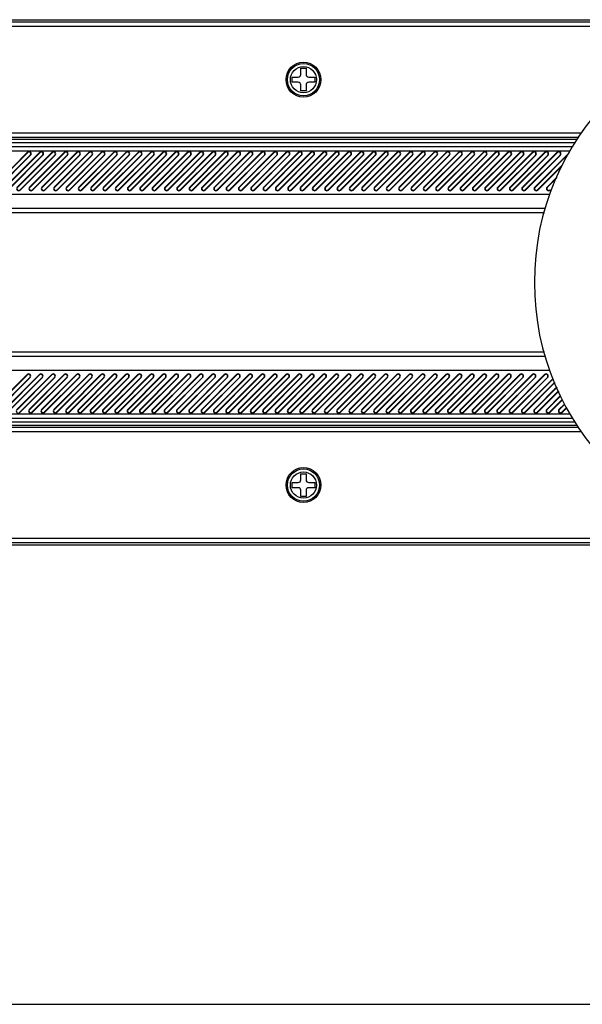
# Model space of a CAD drawing. Header units: millimetres. Extents: x 0 to 559, y 0 to 432.
# Tile 3 of 18: x 191 to 256, y 0 to 113. Entities that reach past the tile are written whole.
import ezdxf

# ---------------------------------------------------------------- set-up
doc = ezdxf.new("R2010")
doc.units = ezdxf.units.MM
doc.header["$LTSCALE"] = 30.734
doc.layers.get('0').update_dxf_attribs({"linetype": 'CONTINUOUS'})
doc.layers.add('02___PRT_ALL_AXES', color=7, linetype='CONTINUOUS')

msp = doc.modelspace()

# ---------------------------------------------------------------- linework, layer by layer
at = {"color": 7, "linetype": 'CONTINUOUS'}
for p, q in [((135.539, 112.931), (380.038, 112.931)), ((145.038, 112.686), (276.704, 112.686)), ((145.038, 112.186), (274.309, 112.186)), ((223.238, 106.654), (223.238, 107.354)), ((223.238, 107.354), (223.838, 107.354)), ((223.838, 107.354), (223.838, 106.654)), ((222.238, 105.754), (222.238, 106.354)), ((222.238, 106.354), (222.938, 106.354)), ((224.138, 106.354), (224.838, 106.354)), ((224.838, 106.354), (224.838, 105.754)), ((222.938, 105.754), (222.238, 105.754)), ((223.238, 104.754), (223.238, 105.454)), ((223.838, 105.454), (223.838, 104.754)), ((224.838, 105.754), (224.138, 105.754)), ((223.838, 104.754), (223.238, 104.754)), ((255.451, 99.922), (145.038, 99.922)), ((255.145, 99.422), (145.038, 99.422)), ((254.472, 98.365), (145.038, 98.365)), ((254.745, 98.804), (151.773, 98.804)), ((254.995, 99.177), (151.786, 99.177)), ((254.162, 97.866), (145.038, 97.866)), ((187.858, 93.731), (191.858, 97.731)), ((191.889, 97.7), (187.889, 93.7)), ((188.181, 93.408), (192.181, 97.408)), ((188.212, 93.377), (192.212, 97.377)), ((189.272, 93.731), (193.272, 97.731)), ((193.303, 97.7), (189.303, 93.7)), ((189.595, 93.408), (193.595, 97.408)), ((189.626, 93.377), (193.626, 97.377)), ((190.687, 93.731), (194.687, 97.731)), ((194.718, 97.7), (190.718, 93.7)), ((191.009, 93.408), (195.009, 97.408)), ((191.04, 93.377), (195.04, 97.377)), ((191.858, 97.731), (191.889, 97.7)), ((192.101, 93.731), (196.101, 97.731)), ((196.132, 97.7), (192.132, 93.7)), ((192.181, 97.408), (192.212, 97.377)), ((192.423, 93.408), (196.423, 97.408)), ((192.454, 93.377), (196.454, 97.377)), ((193.272, 97.731), (193.303, 97.7)), ((193.515, 93.731), (197.515, 97.731)), ((197.546, 97.7), (193.546, 93.7)), ((193.595, 97.408), (193.626, 97.377)), ((193.838, 93.408), (197.838, 97.408)), ((193.869, 93.377), (197.869, 97.377)), ((194.687, 97.731), (194.718, 97.7)), ((194.929, 93.731), (198.929, 97.731)), ((198.96, 97.7), (194.96, 93.7)), ((195.009, 97.408), (195.04, 97.377)), ((195.252, 93.408), (199.252, 97.408)), ((195.283, 93.377), (199.283, 97.377)), ((196.101, 97.731), (196.132, 97.7)), ((196.343, 93.731), (200.343, 97.731)), ((200.374, 97.7), (196.374, 93.7)), ((196.423, 97.408), (196.454, 97.377)), ((196.666, 93.408), (200.666, 97.408)), ((196.697, 93.377), (200.697, 97.377)), ((197.515, 97.731), (197.546, 97.7)), ((197.758, 93.731), (201.758, 97.731)), ((201.789, 97.7), (197.789, 93.7)), ((197.838, 97.408), (197.869, 97.377)), ((198.08, 93.408), (202.08, 97.408)), ((198.111, 93.377), (202.111, 97.377)), ((198.929, 97.731), (198.96, 97.7)), ((199.172, 93.731), (203.172, 97.731)), ((203.203, 97.7), (199.203, 93.7)), ((199.252, 97.408), (199.283, 97.377)), ((199.494, 93.408), (203.494, 97.408)), ((199.525, 93.377), (203.525, 97.377)), ((200.343, 97.731), (200.374, 97.7)), ((200.586, 93.731), (204.586, 97.731)), ((204.617, 97.7), (200.617, 93.7)), ((200.666, 97.408), (200.697, 97.377)), ((200.909, 93.408), (204.909, 97.408)), ((200.94, 93.377), (204.94, 97.377)), ((201.758, 97.731), (201.789, 97.7)), ((202, 93.731), (206, 97.731)), ((206.031, 97.7), (202.031, 93.7)), ((202.08, 97.408), (202.111, 97.377)), ((202.323, 93.408), (206.323, 97.408)), ((202.354, 93.377), (206.354, 97.377)), ((203.172, 97.731), (203.203, 97.7)), ((203.414, 93.731), (207.414, 97.731)), ((207.445, 97.7), (203.445, 93.7)), ((203.494, 97.408), (203.525, 97.377)), ((203.737, 93.408), (207.737, 97.408)), ((203.768, 93.377), (207.768, 97.377)), ((204.586, 97.731), (204.617, 97.7)), ((204.829, 93.731), (208.829, 97.731)), ((208.86, 97.7), (204.86, 93.7)), ((204.909, 97.408), (204.94, 97.377)), ((205.151, 93.408), (209.151, 97.408)), ((205.182, 93.377), (209.182, 97.377)), ((206, 97.731), (206.031, 97.7)), ((206.243, 93.731), (210.243, 97.731)), ((210.274, 97.7), (206.274, 93.7)), ((206.323, 97.408), (206.354, 97.377)), ((206.566, 93.408), (210.566, 97.408)), ((206.596, 93.377), (210.596, 97.377)), ((207.414, 97.731), (207.445, 97.7)), ((207.657, 93.731), (211.657, 97.731)), ((211.688, 97.7), (207.688, 93.7)), ((207.737, 97.408), (207.768, 97.377)), ((207.98, 93.408), (211.98, 97.408)), ((208.011, 93.377), (212.011, 97.377)), ((208.829, 97.731), (208.86, 97.7)), ((209.071, 93.731), (213.071, 97.731)), ((213.102, 97.7), (209.102, 93.7)), ((209.151, 97.408), (209.182, 97.377)), ((209.394, 93.408), (213.394, 97.408)), ((209.425, 93.377), (213.425, 97.377)), ((210.243, 97.731), (210.274, 97.7)), ((210.486, 93.731), (214.486, 97.731)), ((214.516, 97.7), (210.516, 93.7)), ((210.566, 97.408), (210.596, 97.377)), ((210.808, 93.408), (214.808, 97.408)), ((210.839, 93.377), (214.839, 97.377)), ((211.657, 97.731), (211.688, 97.7)), ((211.9, 93.731), (215.9, 97.731)), ((215.931, 97.7), (211.931, 93.7)), ((211.98, 97.408), (212.011, 97.377)), ((212.222, 93.408), (216.222, 97.408)), ((212.253, 93.377), (216.253, 97.377)), ((213.071, 97.731), (213.102, 97.7)), ((213.314, 93.731), (217.314, 97.731)), ((217.345, 97.7), (213.345, 93.7)), ((213.394, 97.408), (213.425, 97.377)), ((213.637, 93.408), (217.637, 97.408)), ((213.668, 93.377), (217.668, 97.377)), ((214.486, 97.731), (214.516, 97.7)), ((214.728, 93.731), (218.728, 97.731)), ((218.759, 97.7), (214.759, 93.7)), ((214.808, 97.408), (214.839, 97.377)), ((215.051, 93.408), (219.051, 97.408)), ((215.082, 93.377), (219.082, 97.377)), ((215.9, 97.731), (215.931, 97.7)), ((216.142, 93.731), (220.142, 97.731)), ((220.173, 97.7), (216.173, 93.7)), ((216.222, 97.408), (216.253, 97.377)), ((216.465, 93.408), (220.465, 97.408)), ((216.496, 93.377), (220.496, 97.377)), ((217.314, 97.731), (217.345, 97.7)), ((217.557, 93.731), (221.557, 97.731)), ((221.588, 97.7), (217.588, 93.7)), ((217.637, 97.408), (217.668, 97.377)), ((217.879, 93.408), (221.879, 97.408)), ((217.91, 93.377), (221.91, 97.377)), ((218.728, 97.731), (218.759, 97.7)), ((218.971, 93.731), (222.971, 97.731)), ((223.002, 97.7), (219.002, 93.7)), ((219.051, 97.408), (219.082, 97.377)), ((219.293, 93.408), (223.293, 97.408)), ((219.324, 93.377), (223.324, 97.377)), ((220.142, 97.731), (220.173, 97.7)), ((220.385, 93.731), (224.385, 97.731)), ((224.416, 97.7), (220.416, 93.7)), ((220.465, 97.408), (220.496, 97.377)), ((220.708, 93.408), (224.708, 97.408)), ((220.739, 93.377), (224.739, 97.377)), ((221.557, 97.731), (221.588, 97.7)), ((221.799, 93.731), (225.799, 97.731)), ((225.83, 97.7), (221.83, 93.7)), ((221.879, 97.408), (221.91, 97.377)), ((222.122, 93.408), (226.122, 97.408)), ((222.153, 93.377), (226.153, 97.377)), ((222.971, 97.731), (223.002, 97.7)), ((223.213, 93.731), (227.213, 97.731)), ((227.244, 97.7), (223.244, 93.7)), ((223.293, 97.408), (223.324, 97.377)), ((223.536, 93.408), (227.536, 97.408)), ((223.567, 93.377), (227.567, 97.377)), ((224.385, 97.731), (224.416, 97.7)), ((224.628, 93.731), (228.628, 97.731)), ((228.659, 97.7), (224.659, 93.7)), ((224.708, 97.408), (224.739, 97.377)), ((224.95, 93.408), (228.95, 97.408)), ((224.981, 93.377), (228.981, 97.377)), ((225.799, 97.731), (225.83, 97.7)), ((226.042, 93.731), (230.042, 97.731)), ((230.073, 97.7), (226.073, 93.7)), ((226.122, 97.408), (226.153, 97.377)), ((226.365, 93.408), (230.365, 97.408)), ((226.395, 93.377), (230.395, 97.377)), ((227.213, 97.731), (227.244, 97.7)), ((227.456, 93.731), (231.456, 97.731)), ((231.487, 97.7), (227.487, 93.7)), ((227.536, 97.408), (227.567, 97.377)), ((227.779, 93.408), (231.779, 97.408)), ((227.81, 93.377), (231.81, 97.377)), ((228.628, 97.731), (228.659, 97.7)), ((228.87, 93.731), (232.87, 97.731)), ((232.901, 97.7), (228.901, 93.7)), ((228.95, 97.408), (228.981, 97.377)), ((229.193, 93.408), (233.193, 97.408)), ((229.224, 93.377), (233.224, 97.377)), ((230.042, 97.731), (230.073, 97.7)), ((230.285, 93.731), (234.285, 97.731)), ((234.315, 97.7), (230.315, 93.7)), ((230.365, 97.408), (230.395, 97.377)), ((230.607, 93.408), (234.607, 97.408)), ((230.638, 93.377), (234.638, 97.377)), ((231.456, 97.731), (231.487, 97.7)), ((231.699, 93.731), (235.699, 97.731)), ((235.73, 97.7), (231.73, 93.7)), ((231.779, 97.408), (231.81, 97.377)), ((232.021, 93.408), (236.021, 97.408)), ((232.052, 93.377), (236.052, 97.377)), ((232.87, 97.731), (232.901, 97.7)), ((233.113, 93.731), (237.113, 97.731)), ((237.144, 97.7), (233.144, 93.7)), ((233.193, 97.408), (233.224, 97.377)), ((233.436, 93.408), (237.436, 97.408)), ((233.467, 93.377), (237.467, 97.377)), ((234.285, 97.731), (234.315, 97.7)), ((234.527, 93.731), (238.527, 97.731)), ((238.558, 97.7), (234.558, 93.7)), ((234.607, 97.408), (234.638, 97.377)), ((234.85, 93.408), (238.85, 97.408)), ((234.881, 93.377), (238.881, 97.377)), ((235.699, 97.731), (235.73, 97.7)), ((235.941, 93.731), (239.941, 97.731)), ((239.972, 97.7), (235.972, 93.7)), ((236.021, 97.408), (236.052, 97.377)), ((236.264, 93.408), (240.264, 97.408)), ((236.295, 93.377), (240.295, 97.377)), ((237.113, 97.731), (237.144, 97.7)), ((237.356, 93.731), (241.356, 97.731)), ((241.387, 97.7), (237.387, 93.7)), ((237.436, 97.408), (237.467, 97.377)), ((237.678, 93.408), (241.678, 97.408)), ((237.709, 93.377), (241.709, 97.377)), ((238.527, 97.731), (238.558, 97.7)), ((238.77, 93.731), (242.77, 97.731)), ((242.801, 97.7), (238.801, 93.7)), ((238.85, 97.408), (238.881, 97.377)), ((239.092, 93.408), (243.092, 97.408)), ((239.123, 93.377), (243.123, 97.377)), ((239.941, 97.731), (239.972, 97.7)), ((240.184, 93.731), (244.184, 97.731)), ((244.215, 97.7), (240.215, 93.7)), ((240.264, 97.408), (240.295, 97.377)), ((240.507, 93.408), (244.507, 97.408)), ((240.538, 93.377), (244.538, 97.377)), ((241.356, 97.731), (241.387, 97.7)), ((241.598, 93.731), (245.598, 97.731)), ((245.629, 97.7), (241.629, 93.7)), ((241.678, 97.408), (241.709, 97.377)), ((241.921, 93.408), (245.921, 97.408)), ((241.952, 93.377), (245.952, 97.377)), ((242.77, 97.731), (242.801, 97.7)), ((243.012, 93.731), (247.012, 97.731)), ((247.043, 97.7), (243.043, 93.7)), ((243.092, 97.408), (243.123, 97.377)), ((243.335, 93.408), (247.335, 97.408)), ((243.366, 93.377), (247.366, 97.377)), ((244.184, 97.731), (244.215, 97.7)), ((244.427, 93.731), (248.427, 97.731)), ((248.458, 97.7), (244.458, 93.7)), ((244.507, 97.408), (244.538, 97.377)), ((244.749, 93.408), (248.749, 97.408)), ((244.78, 93.377), (248.78, 97.377)), ((245.598, 97.731), (245.629, 97.7)), ((245.841, 93.731), (249.841, 97.731)), ((249.872, 97.7), (245.872, 93.7)), ((245.921, 97.408), (245.952, 97.377)), ((246.164, 93.408), (250.164, 97.408)), ((246.194, 93.377), (250.194, 97.377)), ((247.012, 97.731), (247.043, 97.7)), ((247.255, 93.731), (251.255, 97.731)), ((251.286, 97.7), (247.286, 93.7)), ((247.335, 97.408), (247.366, 97.377)), ((247.578, 93.408), (251.578, 97.408)), ((247.609, 93.377), (251.609, 97.377)), ((248.427, 97.731), (248.458, 97.7)), ((248.669, 93.731), (252.669, 97.731)), ((252.7, 97.7), (248.7, 93.7)), ((248.749, 97.408), (248.78, 97.377)), ((248.992, 93.408), (252.992, 97.408)), ((249.023, 93.377), (253.023, 97.377)), ((249.841, 97.731), (249.872, 97.7)), ((250.084, 93.731), (254.069, 97.717)), ((253.968, 97.553), (250.114, 93.7)), ((250.164, 97.408), (250.194, 97.377)), ((251.255, 97.731), (251.286, 97.7)), ((251.578, 97.408), (251.609, 97.377)), ((252.669, 97.731), (252.7, 97.7)), ((252.992, 97.408), (253.023, 97.377)), ((250.406, 93.408), (253.227, 96.229)), ((250.437, 93.377), (253.183, 96.123)), ((251.498, 93.731), (252.661, 94.894)), ((252.612, 94.783), (251.529, 93.7)), ((151.038, 92.904), (251.798, 92.904)), ((191.04, 93.377), (191.009, 93.408)), ((192.132, 93.7), (192.101, 93.731)), ((192.454, 93.377), (192.423, 93.408)), ((193.546, 93.7), (193.515, 93.731)), ((193.869, 93.377), (193.838, 93.408)), ((194.96, 93.7), (194.929, 93.731)), ((195.283, 93.377), (195.252, 93.408)), ((196.374, 93.7), (196.343, 93.731)), ((196.697, 93.377), (196.666, 93.408)), ((197.789, 93.7), (197.758, 93.731)), ((198.111, 93.377), (198.08, 93.408)), ((199.203, 93.7), (199.172, 93.731)), ((199.525, 93.377), (199.494, 93.408)), ((200.617, 93.7), (200.586, 93.731)), ((200.94, 93.377), (200.909, 93.408)), ((202.031, 93.7), (202, 93.731)), ((202.354, 93.377), (202.323, 93.408)), ((203.445, 93.7), (203.414, 93.731)), ((203.768, 93.377), (203.737, 93.408)), ((204.86, 93.7), (204.829, 93.731)), ((205.182, 93.377), (205.151, 93.408)), ((206.274, 93.7), (206.243, 93.731)), ((206.596, 93.377), (206.566, 93.408)), ((207.688, 93.7), (207.657, 93.731)), ((208.011, 93.377), (207.98, 93.408)), ((209.102, 93.7), (209.071, 93.731)), ((209.425, 93.377), (209.394, 93.408)), ((210.516, 93.7), (210.486, 93.731)), ((210.839, 93.377), (210.808, 93.408)), ((211.931, 93.7), (211.9, 93.731)), ((212.253, 93.377), (212.222, 93.408)), ((213.345, 93.7), (213.314, 93.731)), ((213.668, 93.377), (213.637, 93.408)), ((214.759, 93.7), (214.728, 93.731)), ((215.082, 93.377), (215.051, 93.408)), ((216.173, 93.7), (216.142, 93.731)), ((216.496, 93.377), (216.465, 93.408)), ((217.588, 93.7), (217.557, 93.731)), ((217.91, 93.377), (217.879, 93.408)), ((219.002, 93.7), (218.971, 93.731)), ((219.324, 93.377), (219.293, 93.408)), ((220.416, 93.7), (220.385, 93.731)), ((220.739, 93.377), (220.708, 93.408)), ((221.83, 93.7), (221.799, 93.731)), ((222.153, 93.377), (222.122, 93.408)), ((223.244, 93.7), (223.213, 93.731)), ((223.567, 93.377), (223.536, 93.408)), ((224.659, 93.7), (224.628, 93.731)), ((224.981, 93.377), (224.95, 93.408)), ((226.073, 93.7), (226.042, 93.731)), ((226.395, 93.377), (226.365, 93.408)), ((227.487, 93.7), (227.456, 93.731)), ((227.81, 93.377), (227.779, 93.408)), ((228.901, 93.7), (228.87, 93.731)), ((229.224, 93.377), (229.193, 93.408)), ((230.315, 93.7), (230.285, 93.731)), ((230.638, 93.377), (230.607, 93.408)), ((231.73, 93.7), (231.699, 93.731)), ((232.052, 93.377), (232.021, 93.408)), ((233.144, 93.7), (233.113, 93.731)), ((233.467, 93.377), (233.436, 93.408)), ((234.558, 93.7), (234.527, 93.731)), ((234.881, 93.377), (234.85, 93.408)), ((235.972, 93.7), (235.941, 93.731)), ((236.295, 93.377), (236.264, 93.408)), ((237.387, 93.7), (237.356, 93.731)), ((237.709, 93.377), (237.678, 93.408)), ((238.801, 93.7), (238.77, 93.731)), ((239.123, 93.377), (239.092, 93.408)), ((240.215, 93.7), (240.184, 93.731)), ((240.538, 93.377), (240.507, 93.408)), ((241.629, 93.7), (241.598, 93.731)), ((241.952, 93.377), (241.921, 93.408)), ((243.043, 93.7), (243.012, 93.731)), ((243.366, 93.377), (243.335, 93.408)), ((244.458, 93.7), (244.427, 93.731)), ((244.78, 93.377), (244.749, 93.408)), ((245.872, 93.7), (245.841, 93.731)), ((246.194, 93.377), (246.164, 93.408)), ((247.286, 93.7), (247.255, 93.731)), ((247.609, 93.377), (247.578, 93.408)), ((248.7, 93.7), (248.669, 93.731)), ((249.023, 93.377), (248.992, 93.408)), ((250.114, 93.7), (250.084, 93.731)), ((250.437, 93.377), (250.406, 93.408)), ((251.529, 93.7), (251.498, 93.731)), ((251.851, 93.377), (251.82, 93.408)), ((151.038, 91.306), (251.321, 91.306)), ((151.038, 90.806), (251.202, 90.806)), ((251.202, 74.802), (151.038, 74.802)), ((251.321, 74.302), (151.038, 74.302)), ((251.798, 72.704), (151.038, 72.704)), ((187.814, 68.231), (191.814, 72.231)), ((191.845, 72.2), (187.845, 68.2)), ((188.137, 67.908), (192.137, 71.908)), ((188.168, 67.877), (192.168, 71.877)), ((189.228, 68.231), (193.228, 72.231)), ((193.259, 72.2), (189.259, 68.2)), ((189.551, 67.908), (193.551, 71.908)), ((189.582, 67.877), (193.582, 71.877)), ((190.642, 68.231), (194.642, 72.231)), ((194.673, 72.2), (190.673, 68.2)), ((190.965, 67.908), (194.965, 71.908)), ((190.996, 67.877), (194.996, 71.877)), ((191.814, 72.231), (191.845, 72.2)), ((192.057, 68.231), (196.057, 72.231)), ((196.088, 72.2), (192.088, 68.2)), ((192.137, 71.908), (192.168, 71.877)), ((192.379, 67.908), (196.379, 71.908)), ((192.41, 67.877), (196.41, 71.877)), ((193.228, 72.231), (193.259, 72.2)), ((193.471, 68.231), (197.471, 72.231)), ((197.502, 72.2), (193.502, 68.2)), ((193.551, 71.908), (193.582, 71.877)), ((193.793, 67.908), (197.793, 71.908)), ((193.824, 67.877), (197.824, 71.877)), ((194.642, 72.231), (194.673, 72.2)), ((194.885, 68.231), (198.885, 72.231)), ((198.916, 72.2), (194.916, 68.2)), ((194.965, 71.908), (194.996, 71.877)), ((195.208, 67.908), (199.208, 71.908)), ((195.239, 67.877), (199.239, 71.877)), ((196.057, 72.231), (196.088, 72.2)), ((196.299, 68.231), (200.299, 72.231)), ((200.33, 72.2), (196.33, 68.2)), ((196.379, 71.908), (196.41, 71.877)), ((196.622, 67.908), (200.622, 71.908)), ((196.653, 67.877), (200.653, 71.877)), ((197.471, 72.231), (197.502, 72.2)), ((197.713, 68.231), (201.713, 72.231)), ((201.744, 72.2), (197.744, 68.2)), ((197.793, 71.908), (197.824, 71.877)), ((198.036, 67.908), (202.036, 71.908)), ((198.067, 67.877), (202.067, 71.877)), ((198.885, 72.231), (198.916, 72.2)), ((199.128, 68.231), (203.128, 72.231)), ((203.159, 72.2), (199.159, 68.2)), ((199.208, 71.908), (199.239, 71.877)), ((199.45, 67.908), (203.45, 71.908)), ((199.481, 67.877), (203.481, 71.877)), ((200.299, 72.231), (200.33, 72.2)), ((200.542, 68.231), (204.542, 72.231)), ((204.573, 72.2), (200.573, 68.2)), ((200.622, 71.908), (200.653, 71.877)), ((200.865, 67.908), (204.865, 71.908)), ((200.895, 67.877), (204.895, 71.877)), ((201.713, 72.231), (201.744, 72.2)), ((201.956, 68.231), (205.956, 72.231)), ((205.987, 72.2), (201.987, 68.2)), ((202.036, 71.908), (202.067, 71.877)), ((202.279, 67.908), (206.279, 71.908)), ((202.31, 67.877), (206.31, 71.877)), ((203.128, 72.231), (203.159, 72.2)), ((203.37, 68.231), (207.37, 72.231)), ((207.401, 72.2), (203.401, 68.2)), ((203.45, 71.908), (203.481, 71.877)), ((203.693, 67.908), (207.693, 71.908)), ((203.724, 67.877), (207.724, 71.877)), ((204.542, 72.231), (204.573, 72.2)), ((204.785, 68.231), (208.785, 72.231)), ((208.815, 72.2), (204.815, 68.2)), ((204.865, 71.908), (204.895, 71.877)), ((205.107, 67.908), (209.107, 71.908)), ((205.138, 67.877), (209.138, 71.877)), ((205.956, 72.231), (205.987, 72.2)), ((206.199, 68.231), (210.199, 72.231)), ((210.23, 72.2), (206.23, 68.2)), ((206.279, 71.908), (206.31, 71.877)), ((206.521, 67.908), (210.521, 71.908)), ((206.552, 67.877), (210.552, 71.877)), ((207.37, 72.231), (207.401, 72.2)), ((207.613, 68.231), (211.613, 72.231)), ((211.644, 72.2), (207.644, 68.2)), ((207.693, 71.908), (207.724, 71.877)), ((207.936, 67.908), (211.936, 71.908)), ((207.967, 67.877), (211.967, 71.877)), ((208.785, 72.231), (208.815, 72.2)), ((209.027, 68.231), (213.027, 72.231)), ((213.058, 72.2), (209.058, 68.2)), ((209.107, 71.908), (209.138, 71.877)), ((209.35, 67.908), (213.35, 71.908)), ((209.381, 67.877), (213.381, 71.877)), ((210.199, 72.231), (210.23, 72.2)), ((210.441, 68.231), (214.441, 72.231)), ((214.472, 72.2), (210.472, 68.2)), ((210.521, 71.908), (210.552, 71.877)), ((210.764, 67.908), (214.764, 71.908)), ((210.795, 67.877), (214.795, 71.877)), ((211.613, 72.231), (211.644, 72.2)), ((211.856, 68.231), (215.856, 72.231)), ((215.887, 72.2), (211.887, 68.2)), ((211.936, 71.908), (211.967, 71.877)), ((212.178, 67.908), (216.178, 71.908)), ((212.209, 67.877), (216.209, 71.877)), ((213.027, 72.231), (213.058, 72.2)), ((213.27, 68.231), (217.27, 72.231)), ((217.301, 72.2), (213.301, 68.2)), ((213.35, 71.908), (213.381, 71.877)), ((213.592, 67.908), (217.592, 71.908)), ((213.623, 67.877), (217.623, 71.877)), ((214.441, 72.231), (214.472, 72.2)), ((214.684, 68.231), (218.684, 72.231)), ((218.715, 72.2), (214.715, 68.2)), ((214.764, 71.908), (214.795, 71.877)), ((215.007, 67.908), (219.007, 71.908)), ((215.038, 67.877), (219.038, 71.877)), ((215.856, 72.231), (215.887, 72.2)), ((216.098, 68.231), (220.098, 72.231)), ((220.129, 72.2), (216.129, 68.2)), ((216.178, 71.908), (216.209, 71.877)), ((216.421, 67.908), (220.421, 71.908)), ((216.452, 67.877), (220.452, 71.877)), ((217.27, 72.231), (217.301, 72.2)), ((217.512, 68.231), (221.512, 72.231)), ((221.543, 72.2), (217.543, 68.2)), ((217.592, 71.908), (217.623, 71.877)), ((217.835, 67.908), (221.835, 71.908)), ((217.866, 67.877), (221.866, 71.877)), ((218.684, 72.231), (218.715, 72.2)), ((218.927, 68.231), (222.927, 72.231)), ((222.958, 72.2), (218.958, 68.2)), ((219.007, 71.908), (219.038, 71.877)), ((219.249, 67.908), (223.249, 71.908)), ((219.28, 67.877), (223.28, 71.877)), ((220.098, 72.231), (220.129, 72.2)), ((220.341, 68.231), (224.341, 72.231)), ((224.372, 72.2), (220.372, 68.2)), ((220.421, 71.908), (220.452, 71.877)), ((220.664, 67.908), (224.664, 71.908)), ((220.694, 67.877), (224.694, 71.877)), ((221.512, 72.231), (221.543, 72.2)), ((221.755, 68.231), (225.755, 72.231)), ((225.786, 72.2), (221.786, 68.2)), ((221.835, 71.908), (221.866, 71.877)), ((222.078, 67.908), (226.078, 71.908)), ((222.109, 67.877), (226.109, 71.877)), ((222.927, 72.231), (222.958, 72.2)), ((223.169, 68.231), (227.169, 72.231)), ((227.2, 72.2), (223.2, 68.2)), ((223.249, 71.908), (223.28, 71.877)), ((223.492, 67.908), (227.492, 71.908)), ((223.523, 67.877), (227.523, 71.877)), ((224.341, 72.231), (224.372, 72.2)), ((224.584, 68.231), (228.584, 72.231)), ((228.614, 72.2), (224.614, 68.2)), ((224.664, 71.908), (224.694, 71.877)), ((224.906, 67.908), (228.906, 71.908)), ((224.937, 67.877), (228.937, 71.877)), ((225.755, 72.231), (225.786, 72.2)), ((225.998, 68.231), (229.998, 72.231)), ((230.029, 72.2), (226.029, 68.2)), ((226.078, 71.908), (226.109, 71.877)), ((226.32, 67.908), (230.32, 71.908)), ((226.351, 67.877), (230.351, 71.877)), ((227.169, 72.231), (227.2, 72.2)), ((227.412, 68.231), (231.412, 72.231)), ((231.443, 72.2), (227.443, 68.2)), ((227.492, 71.908), (227.523, 71.877)), ((227.735, 67.908), (231.735, 71.908)), ((227.766, 67.877), (231.766, 71.877)), ((228.584, 72.231), (228.614, 72.2)), ((228.826, 68.231), (232.826, 72.231)), ((232.857, 72.2), (228.857, 68.2)), ((228.906, 71.908), (228.937, 71.877)), ((229.149, 67.908), (233.149, 71.908)), ((229.18, 67.877), (233.18, 71.877)), ((229.998, 72.231), (230.029, 72.2)), ((230.24, 68.231), (234.24, 72.231)), ((234.271, 72.2), (230.271, 68.2)), ((230.32, 71.908), (230.351, 71.877)), ((230.563, 67.908), (234.563, 71.908)), ((230.594, 67.877), (234.594, 71.877)), ((231.412, 72.231), (231.443, 72.2)), ((231.655, 68.231), (235.655, 72.231)), ((235.686, 72.2), (231.686, 68.2)), ((231.735, 71.908), (231.766, 71.877)), ((231.977, 67.908), (235.977, 71.908)), ((232.008, 67.877), (236.008, 71.877)), ((232.826, 72.231), (232.857, 72.2)), ((233.069, 68.231), (237.069, 72.231)), ((237.1, 72.2), (233.1, 68.2)), ((233.149, 71.908), (233.18, 71.877)), ((233.391, 67.908), (237.391, 71.908)), ((233.422, 67.877), (237.422, 71.877)), ((234.24, 72.231), (234.271, 72.2)), ((234.483, 68.231), (238.483, 72.231)), ((238.514, 72.2), (234.514, 68.2)), ((234.563, 71.908), (234.594, 71.877)), ((234.806, 67.908), (238.806, 71.908)), ((234.837, 67.877), (238.837, 71.877)), ((235.655, 72.231), (235.686, 72.2)), ((235.897, 68.231), (239.897, 72.231)), ((239.928, 72.2), (235.928, 68.2)), ((235.977, 71.908), (236.008, 71.877)), ((236.22, 67.908), (240.22, 71.908)), ((236.251, 67.877), (240.251, 71.877)), ((237.069, 72.231), (237.1, 72.2)), ((237.311, 68.231), (241.311, 72.231)), ((241.342, 72.2), (237.342, 68.2)), ((237.391, 71.908), (237.422, 71.877)), ((237.634, 67.908), (241.634, 71.908)), ((237.665, 67.877), (241.665, 71.877)), ((238.483, 72.231), (238.514, 72.2)), ((238.726, 68.231), (242.726, 72.231)), ((242.757, 72.2), (238.757, 68.2)), ((238.806, 71.908), (238.837, 71.877)), ((239.048, 67.908), (243.048, 71.908)), ((239.079, 67.877), (243.079, 71.877)), ((239.897, 72.231), (239.928, 72.2)), ((240.14, 68.231), (244.14, 72.231)), ((244.171, 72.2), (240.171, 68.2)), ((240.22, 71.908), (240.251, 71.877)), ((240.463, 67.908), (244.463, 71.908)), ((240.493, 67.877), (244.493, 71.877)), ((241.311, 72.231), (241.342, 72.2)), ((241.554, 68.231), (245.554, 72.231)), ((245.585, 72.2), (241.585, 68.2)), ((241.634, 71.908), (241.665, 71.877)), ((241.877, 67.908), (245.877, 71.908)), ((241.908, 67.877), (245.908, 71.877)), ((242.726, 72.231), (242.757, 72.2)), ((242.968, 68.231), (246.968, 72.231)), ((246.999, 72.2), (242.999, 68.2)), ((243.048, 71.908), (243.079, 71.877)), ((243.291, 67.908), (247.291, 71.908)), ((243.322, 67.877), (247.322, 71.877)), ((244.14, 72.231), (244.171, 72.2)), ((244.383, 68.231), (248.383, 72.231)), ((248.413, 72.2), (244.413, 68.2)), ((244.463, 71.908), (244.493, 71.877)), ((244.705, 67.908), (248.705, 71.908)), ((244.736, 67.877), (248.736, 71.877)), ((245.554, 72.231), (245.585, 72.2)), ((245.797, 68.231), (249.797, 72.231)), ((249.828, 72.2), (245.828, 68.2)), ((245.877, 71.908), (245.908, 71.877)), ((246.119, 67.908), (250.119, 71.908)), ((246.15, 67.877), (250.15, 71.877)), ((246.968, 72.231), (246.999, 72.2)), ((247.211, 68.231), (251.211, 72.231)), ((251.242, 72.2), (247.242, 68.2)), ((247.291, 71.908), (247.322, 71.877)), ((247.534, 67.908), (251.534, 71.908)), ((247.565, 67.877), (251.565, 71.877)), ((248.383, 72.231), (248.413, 72.2)), ((248.625, 68.231), (252.184, 71.79)), ((252.203, 71.747), (248.656, 68.2)), ((248.705, 71.908), (248.736, 71.877)), ((248.948, 67.908), (252.382, 71.343)), ((248.979, 67.877), (252.401, 71.3)), ((249.797, 72.231), (249.828, 72.2)), ((250.119, 71.908), (250.15, 71.877)), ((251.211, 72.231), (251.242, 72.2)), ((251.534, 71.908), (251.565, 71.877)), ((250.039, 68.231), (252.63, 70.821)), ((252.648, 70.777), (250.07, 68.2)), ((250.362, 67.908), (252.819, 70.365)), ((252.837, 70.321), (250.393, 67.877)), ((253.044, 69.821), (251.454, 68.231)), ((253.062, 69.777), (251.485, 68.2)), ((251.776, 67.908), (253.233, 69.365)), ((253.251, 69.321), (251.807, 67.877)), ((190.996, 67.877), (190.965, 67.908)), ((192.088, 68.2), (192.057, 68.231)), ((192.41, 67.877), (192.379, 67.908)), ((193.502, 68.2), (193.471, 68.231)), ((193.824, 67.877), (193.793, 67.908)), ((194.916, 68.2), (194.885, 68.231)), ((195.239, 67.877), (195.208, 67.908)), ((196.33, 68.2), (196.299, 68.231)), ((196.653, 67.877), (196.622, 67.908)), ((197.744, 68.2), (197.713, 68.231)), ((198.067, 67.877), (198.036, 67.908)), ((199.159, 68.2), (199.128, 68.231)), ((199.481, 67.877), (199.45, 67.908)), ((200.573, 68.2), (200.542, 68.231)), ((200.895, 67.877), (200.865, 67.908)), ((201.987, 68.2), (201.956, 68.231)), ((202.31, 67.877), (202.279, 67.908)), ((203.401, 68.2), (203.37, 68.231)), ((203.724, 67.877), (203.693, 67.908)), ((204.815, 68.2), (204.785, 68.231)), ((205.138, 67.877), (205.107, 67.908)), ((206.23, 68.2), (206.199, 68.231)), ((206.552, 67.877), (206.521, 67.908)), ((207.644, 68.2), (207.613, 68.231)), ((207.967, 67.877), (207.936, 67.908)), ((209.058, 68.2), (209.027, 68.231)), ((209.381, 67.877), (209.35, 67.908)), ((210.472, 68.2), (210.441, 68.231)), ((210.795, 67.877), (210.764, 67.908)), ((211.887, 68.2), (211.856, 68.231)), ((212.209, 67.877), (212.178, 67.908)), ((213.301, 68.2), (213.27, 68.231)), ((213.623, 67.877), (213.592, 67.908)), ((214.715, 68.2), (214.684, 68.231)), ((215.038, 67.877), (215.007, 67.908)), ((216.129, 68.2), (216.098, 68.231)), ((216.452, 67.877), (216.421, 67.908)), ((217.543, 68.2), (217.512, 68.231)), ((217.866, 67.877), (217.835, 67.908)), ((218.958, 68.2), (218.927, 68.231)), ((219.28, 67.877), (219.249, 67.908)), ((220.372, 68.2), (220.341, 68.231)), ((220.694, 67.877), (220.664, 67.908)), ((221.786, 68.2), (221.755, 68.231)), ((222.109, 67.877), (222.078, 67.908)), ((223.2, 68.2), (223.169, 68.231)), ((223.523, 67.877), (223.492, 67.908)), ((224.614, 68.2), (224.584, 68.231)), ((224.937, 67.877), (224.906, 67.908)), ((226.029, 68.2), (225.998, 68.231)), ((226.351, 67.877), (226.32, 67.908)), ((227.443, 68.2), (227.412, 68.231)), ((227.766, 67.877), (227.735, 67.908)), ((228.857, 68.2), (228.826, 68.231)), ((229.18, 67.877), (229.149, 67.908)), ((230.271, 68.2), (230.24, 68.231)), ((230.594, 67.877), (230.563, 67.908)), ((231.686, 68.2), (231.655, 68.231)), ((232.008, 67.877), (231.977, 67.908)), ((233.1, 68.2), (233.069, 68.231)), ((233.422, 67.877), (233.391, 67.908)), ((234.514, 68.2), (234.483, 68.231)), ((234.837, 67.877), (234.806, 67.908)), ((235.928, 68.2), (235.897, 68.231)), ((236.251, 67.877), (236.22, 67.908)), ((237.342, 68.2), (237.311, 68.231)), ((237.665, 67.877), (237.634, 67.908)), ((238.757, 68.2), (238.726, 68.231)), ((239.079, 67.877), (239.048, 67.908)), ((240.171, 68.2), (240.14, 68.231)), ((240.493, 67.877), (240.463, 67.908)), ((241.585, 68.2), (241.554, 68.231)), ((241.908, 67.877), (241.877, 67.908)), ((242.999, 68.2), (242.968, 68.231)), ((243.322, 67.877), (243.291, 67.908)), ((244.413, 68.2), (244.383, 68.231)), ((244.736, 67.877), (244.705, 67.908)), ((245.828, 68.2), (245.797, 68.231)), ((246.15, 67.877), (246.119, 67.908)), ((247.242, 68.2), (247.211, 68.231)), ((247.565, 67.877), (247.534, 67.908)), ((248.656, 68.2), (248.625, 68.231)), ((248.979, 67.877), (248.948, 67.908)), ((250.07, 68.2), (250.039, 68.231)), ((250.393, 67.877), (250.362, 67.908)), ((251.485, 68.2), (251.454, 68.231)), ((251.807, 67.877), (251.776, 67.908)), ((253.487, 68.85), (252.868, 68.231)), ((252.899, 68.2), (252.868, 68.231)), ((253.506, 68.807), (252.899, 68.2)), ((253.19, 67.908), (253.726, 68.444)), ((253.221, 67.877), (253.19, 67.908)), ((253.75, 68.406), (253.221, 67.877)), ((145.038, 67.742), (254.162, 67.742)), ((145.038, 67.243), (254.472, 67.243)), ((151.773, 66.804), (254.745, 66.804)), ((145.038, 66.186), (255.145, 66.186)), ((145.038, 65.686), (255.451, 65.686)), ((151.788, 66.431), (254.995, 66.431)), ((222.238, 59.254), (222.238, 59.854)), ((222.238, 59.854), (222.938, 59.854)), ((223.238, 60.154), (223.238, 60.854)), ((223.238, 60.854), (223.838, 60.854)), ((223.838, 60.854), (223.838, 60.154)), ((224.138, 59.854), (224.838, 59.854)), ((224.838, 59.854), (224.838, 59.254)), ((222.938, 59.254), (222.238, 59.254)), ((223.238, 58.254), (223.238, 58.954)), ((223.838, 58.954), (223.838, 58.254)), ((224.838, 59.254), (224.138, 59.254)), ((223.838, 58.254), (223.238, 58.254)), ((274.309, 53.422), (145.038, 53.422)), ((380.038, 52.677), (135.539, 52.677)), ((276.704, 52.922), (145.038, 52.922)), ((0, 0), (558.8, 0))]:
    msp.add_line(p, q, dxfattribs=at)
for centre, radius in [((223.538, 106.054), 2.004), ((223.538, 106.054), 1.85), ((223.538, 59.554), 2.004), ((223.538, 59.554), 1.85)]:
    msp.add_circle(centre, radius, dxfattribs=at)
for centre, radius, start, end in [((280.038, 82.804), 30, 90, 270), ((222.938, 106.654), 0.3, 270, 360), ((224.138, 106.654), 0.3, 180, 270), ((222.938, 105.454), 0.3, 0, 90), ((224.138, 105.454), 0.3, 90, 180), ((192.035, 97.554), 0.25, 315, 135), ((192.035, 97.554), 0.206, 315, 135), ((193.449, 97.554), 0.25, 315, 135), ((193.449, 97.554), 0.206, 315, 135), ((194.863, 97.554), 0.25, 315, 135), ((194.863, 97.554), 0.206, 315, 135), ((196.278, 97.554), 0.25, 315, 135), ((196.278, 97.554), 0.206, 315, 135), ((197.692, 97.554), 0.25, 315, 135), ((197.692, 97.554), 0.206, 315, 135), ((199.106, 97.554), 0.25, 315, 135), ((199.106, 97.554), 0.206, 315, 135), ((200.52, 97.554), 0.25, 315, 135), ((200.52, 97.554), 0.206, 315, 135), ((201.934, 97.554), 0.25, 315, 135), ((201.934, 97.554), 0.206, 315, 135), ((203.349, 97.554), 0.25, 315, 135), ((203.349, 97.554), 0.206, 315, 135), ((204.763, 97.554), 0.25, 315, 135), ((204.763, 97.554), 0.206, 315, 135), ((206.177, 97.554), 0.25, 315, 135), ((206.177, 97.554), 0.206, 315, 135), ((207.591, 97.554), 0.25, 315, 135), ((207.591, 97.554), 0.206, 315, 135), ((209.005, 97.554), 0.25, 315, 135), ((209.005, 97.554), 0.206, 315, 135), ((210.42, 97.554), 0.25, 315, 135), ((210.42, 97.554), 0.206, 315, 135), ((211.834, 97.554), 0.25, 315, 135), ((211.834, 97.554), 0.206, 315, 135), ((213.248, 97.554), 0.25, 315, 135), ((213.248, 97.554), 0.206, 315, 135), ((214.662, 97.554), 0.25, 315, 135), ((214.662, 97.554), 0.206, 315, 135), ((216.077, 97.554), 0.25, 315, 135), ((216.077, 97.554), 0.206, 315, 135), ((217.491, 97.554), 0.25, 315, 135), ((217.491, 97.554), 0.206, 315, 135), ((218.905, 97.554), 0.25, 315, 135), ((218.905, 97.554), 0.206, 315, 135), ((220.319, 97.554), 0.25, 315, 135), ((220.319, 97.554), 0.206, 315, 135), ((221.733, 97.554), 0.25, 315, 135), ((221.733, 97.554), 0.206, 315, 135), ((223.148, 97.554), 0.25, 315, 135), ((223.148, 97.554), 0.206, 315, 135), ((224.562, 97.554), 0.25, 315, 135), ((224.562, 97.554), 0.206, 315, 135), ((225.976, 97.554), 0.25, 315, 135), ((225.976, 97.554), 0.206, 315, 135), ((227.39, 97.554), 0.25, 315, 135), ((227.39, 97.554), 0.206, 315, 135), ((228.804, 97.554), 0.25, 315, 135), ((228.804, 97.554), 0.206, 315, 135), ((230.219, 97.554), 0.25, 315, 135), ((230.219, 97.554), 0.206, 315, 135), ((231.633, 97.554), 0.25, 315, 135), ((231.633, 97.554), 0.206, 315, 135), ((233.047, 97.554), 0.25, 315, 135), ((233.047, 97.554), 0.206, 315, 135), ((234.461, 97.554), 0.25, 315, 135), ((234.461, 97.554), 0.206, 315, 135), ((235.876, 97.554), 0.25, 315, 135), ((235.876, 97.554), 0.206, 315, 135), ((237.29, 97.554), 0.25, 315, 135), ((237.29, 97.554), 0.206, 315, 135), ((238.704, 97.554), 0.25, 315, 135), ((238.704, 97.554), 0.206, 315, 135), ((240.118, 97.554), 0.25, 315, 135), ((240.118, 97.554), 0.206, 315, 135), ((241.532, 97.554), 0.25, 315, 135), ((241.532, 97.554), 0.206, 315, 135), ((242.947, 97.554), 0.25, 315, 135), ((242.947, 97.554), 0.206, 315, 135), ((244.361, 97.554), 0.25, 315, 135), ((244.361, 97.554), 0.206, 315, 135), ((245.775, 97.554), 0.25, 315, 135), ((245.775, 97.554), 0.206, 315, 135), ((247.189, 97.554), 0.25, 315, 135), ((247.189, 97.554), 0.206, 315, 135), ((248.603, 97.554), 0.25, 315, 135), ((248.603, 97.554), 0.206, 315, 135), ((250.018, 97.554), 0.25, 315, 135), ((250.018, 97.554), 0.206, 315, 135), ((251.432, 97.554), 0.25, 315, 135), ((251.432, 97.554), 0.206, 315, 135), ((252.846, 97.554), 0.25, 315, 135), ((252.846, 97.554), 0.206, 315, 135), ((190.863, 93.554), 0.25, 135, 315), ((190.863, 93.554), 0.206, 135, 315), ((192.278, 93.554), 0.25, 135, 315), ((192.278, 93.554), 0.206, 135, 315), ((193.692, 93.554), 0.25, 135, 315), ((193.692, 93.554), 0.206, 135, 315), ((195.106, 93.554), 0.25, 135, 315), ((195.106, 93.554), 0.206, 135, 315), ((196.52, 93.554), 0.25, 135, 315), ((196.52, 93.554), 0.206, 135, 315), ((197.934, 93.554), 0.25, 135, 315), ((197.934, 93.554), 0.206, 135, 315), ((199.349, 93.554), 0.25, 135, 315), ((199.349, 93.554), 0.206, 135, 315), ((200.763, 93.554), 0.25, 135, 315), ((200.763, 93.554), 0.206, 135, 315), ((202.177, 93.554), 0.25, 135, 315), ((202.177, 93.554), 0.206, 135, 315), ((203.591, 93.554), 0.25, 135, 315), ((203.591, 93.554), 0.206, 135, 315), ((205.005, 93.554), 0.25, 135, 315), ((205.005, 93.554), 0.206, 135, 315), ((206.42, 93.554), 0.25, 135, 315), ((206.42, 93.554), 0.206, 135, 315), ((207.834, 93.554), 0.25, 135, 315), ((207.834, 93.554), 0.206, 135, 315), ((209.248, 93.554), 0.25, 135, 315), ((209.248, 93.554), 0.206, 135, 315), ((210.662, 93.554), 0.25, 135, 315), ((210.662, 93.554), 0.206, 135, 315), ((212.077, 93.554), 0.25, 135, 315), ((212.077, 93.554), 0.206, 135, 315), ((213.491, 93.554), 0.25, 135, 315), ((213.491, 93.554), 0.206, 135, 315), ((214.905, 93.554), 0.25, 135, 315), ((214.905, 93.554), 0.206, 135, 315), ((216.319, 93.554), 0.25, 135, 315), ((216.319, 93.554), 0.206, 135, 315), ((217.733, 93.554), 0.25, 135, 315), ((217.733, 93.554), 0.206, 135, 315), ((219.148, 93.554), 0.25, 135, 315), ((219.148, 93.554), 0.206, 135, 315), ((220.562, 93.554), 0.25, 135, 315), ((220.562, 93.554), 0.206, 135, 315), ((221.976, 93.554), 0.25, 135, 315), ((221.976, 93.554), 0.206, 135, 315), ((223.39, 93.554), 0.25, 135, 315), ((223.39, 93.554), 0.206, 135, 315), ((224.804, 93.554), 0.25, 135, 315), ((224.804, 93.554), 0.206, 135, 315), ((226.219, 93.554), 0.25, 135, 315), ((226.219, 93.554), 0.206, 135, 315), ((227.633, 93.554), 0.25, 135, 315), ((227.633, 93.554), 0.206, 135, 315), ((229.047, 93.554), 0.25, 135, 315), ((229.047, 93.554), 0.206, 135, 315), ((230.461, 93.554), 0.25, 135, 315), ((230.461, 93.554), 0.206, 135, 315), ((231.876, 93.554), 0.25, 135, 315), ((231.876, 93.554), 0.206, 135, 315), ((233.29, 93.554), 0.25, 135, 315), ((233.29, 93.554), 0.206, 135, 315), ((234.704, 93.554), 0.25, 135, 315), ((234.704, 93.554), 0.206, 135, 315), ((236.118, 93.554), 0.25, 135, 315), ((236.118, 93.554), 0.206, 135, 315), ((237.532, 93.554), 0.25, 135, 315), ((237.532, 93.554), 0.206, 135, 315), ((238.947, 93.554), 0.25, 135, 315), ((238.947, 93.554), 0.206, 135, 315), ((240.361, 93.554), 0.25, 135, 315), ((240.361, 93.554), 0.206, 135, 315), ((241.775, 93.554), 0.25, 135, 315), ((241.775, 93.554), 0.206, 135, 315), ((243.189, 93.554), 0.25, 135, 315), ((243.189, 93.554), 0.206, 135, 315), ((244.603, 93.554), 0.25, 135, 315), ((244.603, 93.554), 0.206, 135, 315), ((246.018, 93.554), 0.25, 135, 315), ((246.018, 93.554), 0.206, 135, 315), ((247.432, 93.554), 0.25, 135, 315), ((247.432, 93.554), 0.206, 135, 315), ((248.846, 93.554), 0.25, 135, 315), ((248.846, 93.554), 0.206, 135, 315), ((250.26, 93.554), 0.25, 135, 315), ((250.26, 93.554), 0.206, 135, 315), ((251.675, 93.554), 0.25, 135, 315), ((251.675, 93.554), 0.206, 135, 315), ((191.991, 72.054), 0.25, 315, 135), ((193.405, 72.054), 0.25, 315, 135), ((194.819, 72.054), 0.25, 315, 135), ((196.233, 72.054), 0.25, 315, 135), ((197.648, 72.054), 0.25, 315, 135), ((199.062, 72.054), 0.25, 315, 135), ((200.476, 72.054), 0.25, 315, 135), ((201.89, 72.054), 0.25, 315, 135), ((203.304, 72.054), 0.25, 315, 135), ((204.719, 72.054), 0.25, 315, 135), ((206.133, 72.054), 0.25, 315, 135), ((207.547, 72.054), 0.25, 315, 135), ((208.961, 72.054), 0.25, 315, 135), ((210.376, 72.054), 0.25, 315, 135), ((211.79, 72.054), 0.25, 315, 135), ((213.204, 72.054), 0.25, 315, 135), ((214.618, 72.054), 0.25, 315, 135), ((216.032, 72.054), 0.25, 315, 135), ((217.447, 72.054), 0.25, 315, 135), ((218.861, 72.054), 0.25, 315, 135), ((220.275, 72.054), 0.25, 315, 135), ((221.689, 72.054), 0.25, 315, 135), ((223.103, 72.054), 0.25, 315, 135), ((224.518, 72.054), 0.25, 315, 135), ((225.932, 72.054), 0.25, 315, 135), ((227.346, 72.054), 0.25, 315, 135), ((228.76, 72.054), 0.25, 315, 135), ((230.175, 72.054), 0.25, 315, 135), ((231.589, 72.054), 0.25, 315, 135), ((233.003, 72.054), 0.25, 315, 135), ((234.417, 72.054), 0.25, 315, 135), ((235.831, 72.054), 0.25, 315, 135), ((237.246, 72.054), 0.25, 315, 135), ((238.66, 72.054), 0.25, 315, 135), ((240.074, 72.054), 0.25, 315, 135), ((241.488, 72.054), 0.25, 315, 135), ((242.902, 72.054), 0.25, 315, 135), ((244.317, 72.054), 0.25, 315, 135), ((245.731, 72.054), 0.25, 315, 135), ((247.145, 72.054), 0.25, 315, 135), ((248.559, 72.054), 0.25, 315, 135), ((249.974, 72.054), 0.25, 315, 135), ((251.388, 72.054), 0.25, 315, 135), ((191.991, 72.054), 0.206, 315, 135), ((193.405, 72.054), 0.206, 315, 135), ((194.819, 72.054), 0.206, 315, 135), ((196.233, 72.054), 0.206, 315, 135), ((197.648, 72.054), 0.206, 315, 135), ((199.062, 72.054), 0.206, 315, 135), ((200.476, 72.054), 0.206, 315, 135), ((201.89, 72.054), 0.206, 315, 135), ((203.304, 72.054), 0.206, 315, 135), ((204.719, 72.054), 0.206, 315, 135), ((206.133, 72.054), 0.206, 315, 135), ((207.547, 72.054), 0.206, 315, 135), ((208.961, 72.054), 0.206, 315, 135), ((210.376, 72.054), 0.206, 315, 135), ((211.79, 72.054), 0.206, 315, 135), ((213.204, 72.054), 0.206, 315, 135), ((214.618, 72.054), 0.206, 315, 135), ((216.032, 72.054), 0.206, 315, 135), ((217.447, 72.054), 0.206, 315, 135), ((218.861, 72.054), 0.206, 315, 135), ((220.275, 72.054), 0.206, 315, 135), ((221.689, 72.054), 0.206, 315, 135), ((223.103, 72.054), 0.206, 315, 135), ((224.518, 72.054), 0.206, 315, 135), ((225.932, 72.054), 0.206, 315, 135), ((227.346, 72.054), 0.206, 315, 135), ((228.76, 72.054), 0.206, 315, 135), ((230.175, 72.054), 0.206, 315, 135), ((231.589, 72.054), 0.206, 315, 135), ((233.003, 72.054), 0.206, 315, 135), ((234.417, 72.054), 0.206, 315, 135), ((235.831, 72.054), 0.206, 315, 135), ((237.246, 72.054), 0.206, 315, 135), ((238.66, 72.054), 0.206, 315, 135), ((240.074, 72.054), 0.206, 315, 135), ((241.488, 72.054), 0.206, 315, 135), ((242.902, 72.054), 0.206, 315, 135), ((244.317, 72.054), 0.206, 315, 135), ((245.731, 72.054), 0.206, 315, 135), ((247.145, 72.054), 0.206, 315, 135), ((248.559, 72.054), 0.206, 315, 135), ((249.974, 72.054), 0.206, 315, 135), ((251.388, 72.054), 0.206, 315, 135), ((190.819, 68.054), 0.25, 135, 315), ((192.233, 68.054), 0.25, 135, 315), ((192.233, 68.054), 0.206, 135, 315), ((193.648, 68.054), 0.25, 135, 315), ((193.648, 68.054), 0.206, 135, 315), ((195.062, 68.054), 0.25, 135, 315), ((195.062, 68.054), 0.206, 135, 315), ((196.476, 68.054), 0.25, 135, 315), ((196.476, 68.054), 0.206, 135, 315), ((197.89, 68.054), 0.25, 135, 315), ((197.89, 68.054), 0.206, 135, 315), ((199.304, 68.054), 0.25, 135, 315), ((199.304, 68.054), 0.206, 135, 315), ((200.719, 68.054), 0.25, 135, 315), ((200.719, 68.054), 0.206, 135, 315), ((202.133, 68.054), 0.25, 135, 315), ((202.133, 68.054), 0.206, 135, 315), ((203.547, 68.054), 0.25, 135, 315), ((203.547, 68.054), 0.206, 135, 315), ((204.961, 68.054), 0.25, 135, 315), ((204.961, 68.054), 0.206, 135, 315), ((206.376, 68.054), 0.25, 135, 315), ((206.376, 68.054), 0.206, 135, 315), ((207.79, 68.054), 0.25, 135, 315), ((207.79, 68.054), 0.206, 135, 315), ((209.204, 68.054), 0.25, 135, 315), ((209.204, 68.054), 0.206, 135, 315), ((210.618, 68.054), 0.25, 135, 315), ((210.618, 68.054), 0.206, 135, 315), ((212.032, 68.054), 0.25, 135, 315), ((212.032, 68.054), 0.206, 135, 315), ((213.447, 68.054), 0.25, 135, 315), ((213.447, 68.054), 0.206, 135, 315), ((214.861, 68.054), 0.25, 135, 315), ((214.861, 68.054), 0.206, 135, 315), ((216.275, 68.054), 0.25, 135, 315), ((216.275, 68.054), 0.206, 135, 315), ((217.689, 68.054), 0.25, 135, 315), ((217.689, 68.054), 0.206, 135, 315), ((219.103, 68.054), 0.25, 135, 315), ((219.103, 68.054), 0.206, 135, 315), ((220.518, 68.054), 0.25, 135, 315), ((220.518, 68.054), 0.206, 135, 315), ((221.932, 68.054), 0.25, 135, 315), ((221.932, 68.054), 0.206, 135, 315), ((223.346, 68.054), 0.25, 135, 315), ((223.346, 68.054), 0.206, 135, 315), ((224.76, 68.054), 0.25, 135, 315), ((224.76, 68.054), 0.206, 135, 315), ((226.175, 68.054), 0.25, 135, 315), ((226.175, 68.054), 0.206, 135, 315), ((227.589, 68.054), 0.25, 135, 315), ((227.589, 68.054), 0.206, 135, 315), ((229.003, 68.054), 0.25, 135, 315), ((229.003, 68.054), 0.206, 135, 315), ((230.417, 68.054), 0.25, 135, 315), ((230.417, 68.054), 0.206, 135, 315), ((231.831, 68.054), 0.25, 135, 315), ((231.831, 68.054), 0.206, 135, 315), ((233.246, 68.054), 0.25, 135, 315), ((233.246, 68.054), 0.206, 135, 315), ((234.66, 68.054), 0.25, 135, 315), ((234.66, 68.054), 0.206, 135, 315), ((236.074, 68.054), 0.25, 135, 315), ((236.074, 68.054), 0.206, 135, 315), ((237.488, 68.054), 0.25, 135, 315), ((237.488, 68.054), 0.206, 135, 315), ((238.902, 68.054), 0.25, 135, 315), ((238.902, 68.054), 0.206, 135, 315), ((240.317, 68.054), 0.25, 135, 315), ((240.317, 68.054), 0.206, 135, 315), ((241.731, 68.054), 0.25, 135, 315), ((241.731, 68.054), 0.206, 135, 315), ((243.145, 68.054), 0.25, 135, 315), ((243.145, 68.054), 0.206, 135, 315), ((244.559, 68.054), 0.25, 135, 315), ((244.559, 68.054), 0.206, 135, 315), ((245.974, 68.054), 0.25, 135, 315), ((245.974, 68.054), 0.206, 135, 315), ((247.388, 68.054), 0.25, 135, 315), ((247.388, 68.054), 0.206, 135, 315), ((248.802, 68.054), 0.25, 135, 315), ((248.802, 68.054), 0.206, 135, 315), ((250.216, 68.054), 0.25, 135, 315), ((250.216, 68.054), 0.206, 135, 315), ((251.63, 68.054), 0.25, 135, 315), ((251.63, 68.054), 0.206, 135, 315), ((253.045, 68.054), 0.25, 135, 315), ((253.045, 68.054), 0.206, 135, 315), ((222.938, 60.154), 0.3, 270, 360), ((224.138, 60.154), 0.3, 180, 270), ((222.938, 58.954), 0.3, 0, 90), ((224.138, 58.954), 0.3, 90, 180)]:
    msp.add_arc(centre, radius, start, end, dxfattribs=at)
at = {"layer": '02___PRT_ALL_AXES', "color": 7, "linetype": 'CONTINUOUS'}
for centre in [(223.538, 106.054), (223.538, 59.554)]:
    msp.add_circle(centre, 1.5, dxfattribs=at)

doc.saveas('drawing.dxf')
